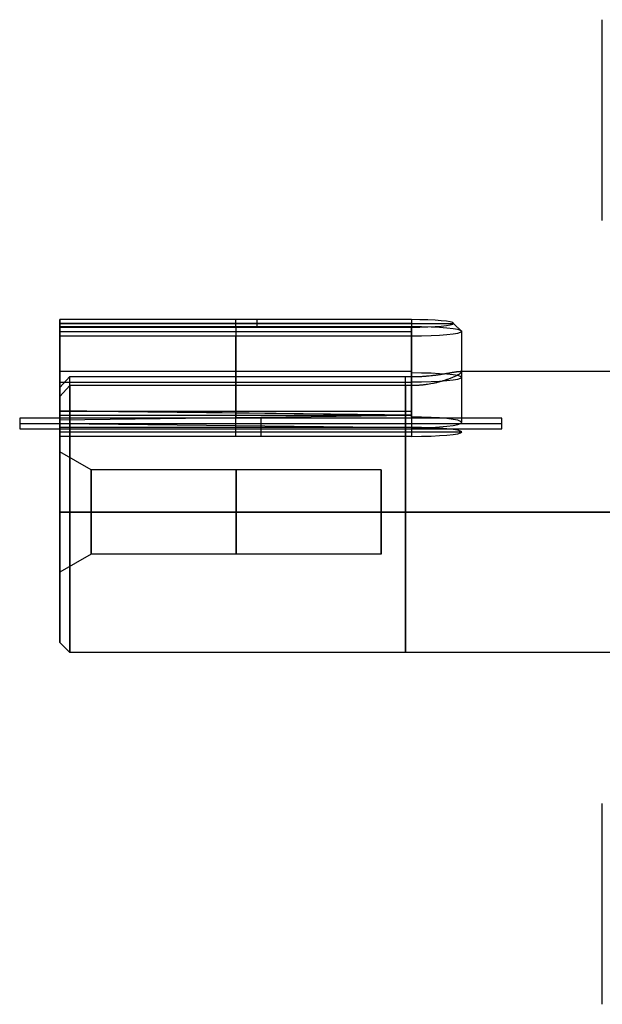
# Model space of a CAD drawing. Extents: x -34 to 105, y -36 to 75.
# Tile 1 of 28: x -34 to -5, y -24 to 24. Entities that reach past the tile are written whole.
import ezdxf

# ---------------------------------------------------------------- set-up
doc = ezdxf.new("R2010")
doc.units = 0
doc.layers.add('DEFAULT', color=7, linetype='CONTINUOUS')

msp = doc.modelspace()

# ---------------------------------------------------------------- linework, layer by layer
at = {"layer": 'DEFAULT'}
for p, q in [((-5.4, 14.5), (-5.4, 24.5)), ((-14.9, 9.575, -1.252), (-32.4, 9.575, -1.252)), ((-32.4, 9.575, -1.252), (-32.4, 9.2, 2.931)), ((-32.4, 9.212, -1.686), (-32.4, 9.575, -1.252)), ((-32.4, 4.493, 0.617), (-32.4, 9.407, 0.617)), ((-32.4, 9.393, -1.469), (-14.9, 9.393, -1.469)), ((-32.4, 9.387, 0.84), (-12.8, 9.387, 0.84)), ((-23.65, 9.212, -1.686), (-23.65, 9.575, -1.252)), ((-22.6, 9.575, -1.252), (-22.6, 9.2, 2.931)), ((-14.9, 9.575, -1.252), (-14.9, 9.212, -1.686)), ((-14.9, 9.575, -1.252), (-14.9, 9.212, -1.686)), ((-12.8, 9.387, 0.84), (-12.4, 8.989, 0.804)), ((-32.4, 5.029, -2.06), (-32.4, 9.212, -1.686)), ((-14.9, 9.212, -1.686), (-32.4, 9.212, -1.686)), ((-32.4, 9.2, 2.931), (-14.9, 9.2, 2.931)), ((-32.4, 9.2, 2.931), (-32.4, 8.766, 3.294)), ((-32.4, 8.983, 3.113), (-14.9, 8.983, 3.113)), ((-23.65, 9.212, -1.686), (-23.65, 4.929, -2.069)), ((-23.65, 9.2, 2.931), (-23.65, 8.766, 3.294)), ((-14.9, 4.829, -2.078), (-14.9, 9.212, -1.686)), ((-14.9, 4.73, -2.087), (-14.9, 9.212, -1.686)), ((-14.9, 9.2, 2.931), (-14.9, 8.766, 3.294)), ((-12.4, 4.457, 0.399), (-12.4, 8.989, 0.804)), ((-32.4, 8.766, 3.294), (-32.4, 4.402, 2.703)), ((-32.4, 8.766, 3.294), (-14.9, 8.766, 3.294)), ((-32.4, 4.384, 2.902), (-32.4, 8.766, 3.294)), ((-23.65, 4.284, 2.893), (-23.65, 8.766, 3.294)), ((-14.9, 8.766, 3.294), (-14.9, 4.185, 2.884)), ((-32.4, 7.013, -1.883), (-14.9, 7.013, -1.883)), ((-32.4, 6.988, 3.053), (-32.4, 6.988, -1.885)), ((-13.414, 6.857, -1.406), (-13.375, 6.864, -1.375)), ((-13.375, 6.864, -1.375), (-13.335, 6.87, -1.343)), ((-13.335, 6.87, -1.343), (-13.295, 6.876, -1.309)), ((-13.295, 6.876, -1.309), (-13.255, 6.883, -1.274)), ((-13.255, 6.883, -1.274), (-13.215, 6.89, -1.238)), ((-13.215, 6.89, -1.238), (-13.175, 6.896, -1.2)), ((-13.175, 6.896, -1.2), (-13.135, 6.903, -1.16)), ((-13.135, 6.903, -1.16), (-13.095, 6.91, -1.119)), ((-13.095, 6.91, -1.119), (-13.056, 6.917, -1.076)), ((-13.056, 6.917, -1.076), (-13.016, 6.924, -1.031)), ((-13.016, 6.924, -1.031), (-12.976, 6.931, -0.984)), ((-12.976, 6.931, -0.984), (-12.937, 6.937, -0.934)), ((-12.937, 6.937, -0.934), (-12.897, 6.944, -0.882)), ((-12.897, 6.944, -0.882), (-12.858, 6.951, -0.827)), ((-12.858, 6.951, -0.827), (-12.818, 6.958, -0.769)), ((-12.818, 6.958, -0.769), (-12.779, 6.964, -0.707)), ((-12.779, 6.964, -0.707), (-12.74, 6.971, -0.641)), ((-12.74, 6.971, -0.641), (-12.701, 6.977, -0.571)), ((-12.701, 6.977, -0.571), (-12.662, 6.982, -0.495)), ((-12.662, 6.982, -0.495), (-12.643, 6.985, -0.455)), ((-12.643, 6.985, -0.455), (-12.624, 6.988, -0.413)), ((-12.624, 6.988, -0.413), (-12.605, 6.99, -0.37)), ((-12.605, 6.99, -0.37), (-12.586, 6.993, -0.324)), ((-12.586, 6.993, -0.324), (-12.567, 6.995, -0.276)), ((-12.567, 6.995, -0.276), (-12.548, 6.996, -0.225)), ((-12.548, 6.996, -0.225), (-12.529, 6.998, -0.172)), ((-12.512, 6.867, 1.356), (-12.53, 6.856, 1.412)), ((-12.529, 6.998, -0.172), (-12.511, 6.999, -0.114)), ((-12.493, 6.879, 1.296), (-12.512, 6.867, 1.356)), ((-12.511, 6.999, -0.114), (-12.493, 7, -0.053)), ((-12.493, 7, -0.053), (-12.475, 7, 0.014)), ((-12.476, 6.891, 1.231), (-12.493, 6.879, 1.296)), ((1.5, 7), (-12.479, 7)), ((-12.459, 6.903, 1.159), (-12.476, 6.891, 1.231)), ((-12.475, 7, 0.014), (-12.458, 6.999, 0.087)), ((-12.45, 6.91, 1.121), (-12.459, 6.903, 1.159)), ((-12.458, 6.999, 0.087), (-12.45, 6.999, 0.127)), ((-12.45, 6.999, 0.127), (-12.442, 6.998, 0.168)), ((-12.442, 6.916, 1.08), (-12.45, 6.91, 1.121)), ((-12.442, 6.998, 0.168), (-12.434, 6.997, 0.213)), ((-12.434, 6.923, 1.036), (-12.442, 6.916, 1.08)), ((-12.434, 6.997, 0.213), (-12.426, 6.995, 0.26)), ((-12.427, 6.93, 0.989), (-12.434, 6.923, 1.036)), ((-12.42, 6.937, 0.939), (-12.427, 6.93, 0.989)), ((-12.426, 6.995, 0.26), (-12.419, 6.993, 0.311)), ((-12.414, 6.944, 0.885), (-12.42, 6.937, 0.939)), ((-12.419, 6.993, 0.311), (-12.413, 6.99, 0.366)), ((-12.408, 6.951, 0.827), (-12.414, 6.944, 0.885)), ((-12.413, 6.99, 0.366), (-12.408, 6.987, 0.425)), ((-12.408, 6.987, 0.425), (-12.404, 6.983, 0.488)), ((-12.404, 6.958, 0.764), (-12.408, 6.951, 0.827)), ((-12.404, 6.983, 0.488), (-12.401, 6.978, 0.556)), ((-12.401, 6.965, 0.697), (-12.404, 6.958, 0.764)), ((-12.401, 6.978, 0.556), (-12.4, 6.972, 0.627)), ((-12.4, 6.972, 0.627), (-12.401, 6.965, 0.697)), ((-32.4, 6.199, -1.955), (-31.9, 6.735, -1.907)), ((-32.4, 6.467, 3.089), (-14.9, 6.467, 3.089)), ((-31.9, 6.735, -1.907), (-14.9, 6.735, -1.907)), ((-14.9, 6.735, -1.907), (-14.82, 6.735, -1.906)), ((-14.82, 6.735, -1.906), (-14.739, 6.737, -1.902)), ((-14.739, 6.737, -1.902), (-14.659, 6.738, -1.896)), ((-14.659, 6.738, -1.896), (-14.578, 6.741, -1.886)), ((-14.578, 6.741, -1.886), (-14.538, 6.743, -1.881)), ((-14.538, 6.743, -1.881), (-14.498, 6.744, -1.874)), ((-14.498, 6.744, -1.874), (-14.458, 6.746, -1.867)), ((-14.458, 6.746, -1.867), (-14.417, 6.749, -1.859)), ((-14.417, 6.749, -1.859), (-14.377, 6.751, -1.851)), ((-14.377, 6.751, -1.851), (-14.337, 6.753, -1.842)), ((-14.337, 6.753, -1.842), (-14.297, 6.756, -1.832)), ((-14.297, 6.756, -1.832), (-14.257, 6.759, -1.821)), ((-14.257, 6.759, -1.821), (-14.217, 6.762, -1.81)), ((-14.217, 6.762, -1.81), (-14.176, 6.765, -1.798)), ((-14.176, 6.765, -1.798), (-14.136, 6.769, -1.785)), ((-14.136, 6.769, -1.785), (-14.096, 6.772, -1.771)), ((-14.096, 6.772, -1.771), (-14.016, 6.78, -1.741)), ((-14.016, 6.78, -1.741), (-13.935, 6.788, -1.708)), ((-13.935, 6.377, 2.886), (-14.016, 6.363, 2.917)), ((-13.935, 6.788, -1.708), (-13.855, 6.797, -1.672)), ((-13.855, 6.393, 2.852), (-13.935, 6.377, 2.886)), ((-13.855, 6.797, -1.672), (-13.815, 6.802, -1.653)), ((-13.815, 6.401, 2.834), (-13.855, 6.393, 2.852)), ((-13.815, 6.802, -1.653), (-13.775, 6.807, -1.633)), ((-13.775, 6.409, 2.815), (-13.815, 6.401, 2.834)), ((-13.775, 6.807, -1.633), (-13.735, 6.812, -1.611)), ((-13.735, 6.418, 2.795), (-13.775, 6.409, 2.815)), ((-13.735, 6.812, -1.611), (-13.695, 6.817, -1.589)), ((-13.695, 6.427, 2.774), (-13.735, 6.418, 2.795)), ((-13.695, 6.817, -1.589), (-13.655, 6.823, -1.566)), ((-13.655, 6.436, 2.753), (-13.695, 6.427, 2.774)), ((-13.655, 6.823, -1.566), (-13.615, 6.828, -1.542)), ((-13.615, 6.446, 2.73), (-13.655, 6.436, 2.753)), ((-13.615, 6.828, -1.542), (-13.575, 6.834, -1.517)), ((-13.575, 6.456, 2.706), (-13.615, 6.446, 2.73)), ((-13.575, 6.834, -1.517), (-13.534, 6.839, -1.491)), ((-13.534, 6.466, 2.682), (-13.575, 6.456, 2.706)), ((-13.534, 6.839, -1.491), (-13.494, 6.845, -1.464)), ((-13.494, 6.477, 2.656), (-13.534, 6.466, 2.682)), ((-13.494, 6.845, -1.464), (-13.454, 6.851, -1.435)), ((-13.454, 6.488, 2.629), (-13.494, 6.477, 2.656)), ((-13.454, 6.851, -1.435), (-13.414, 6.857, -1.406)), ((-13.414, 6.499, 2.601), (-13.454, 6.488, 2.629)), ((-13.375, 6.511, 2.572), (-13.414, 6.499, 2.601)), ((-13.335, 6.523, 2.541), (-13.375, 6.511, 2.572)), ((-13.295, 6.535, 2.509), (-13.335, 6.523, 2.541)), ((-13.255, 6.548, 2.476), (-13.295, 6.535, 2.509)), ((-13.215, 6.561, 2.441), (-13.255, 6.548, 2.476)), ((-13.175, 6.574, 2.405), (-13.215, 6.561, 2.441)), ((-13.135, 6.588, 2.367), (-13.175, 6.574, 2.405)), ((-13.095, 6.602, 2.328), (-13.135, 6.588, 2.367)), ((-13.056, 6.616, 2.287), (-13.095, 6.602, 2.328)), ((-13.016, 6.631, 2.243), (-13.056, 6.616, 2.287)), ((-12.976, 6.646, 2.198), (-13.016, 6.631, 2.243)), ((-12.937, 6.661, 2.151), (-12.976, 6.646, 2.198)), ((-12.897, 6.677, 2.101), (-12.937, 6.661, 2.151)), ((-12.858, 6.694, 2.048), (-12.897, 6.677, 2.101)), ((-12.819, 6.711, 1.992), (-12.858, 6.694, 2.048)), ((-12.779, 6.728, 1.932), (-12.819, 6.711, 1.992)), ((-12.74, 6.746, 1.869), (-12.779, 6.728, 1.932)), ((-12.701, 6.764, 1.801), (-12.74, 6.746, 1.869)), ((-12.663, 6.784, 1.727), (-12.701, 6.764, 1.801)), ((-12.643, 6.793, 1.688), (-12.663, 6.784, 1.727)), ((-12.624, 6.803, 1.648), (-12.643, 6.793, 1.688)), ((-12.605, 6.813, 1.605), (-12.624, 6.803, 1.648)), ((-12.586, 6.824, 1.561), (-12.605, 6.813, 1.605)), ((-12.567, 6.834, 1.514), (-12.586, 6.824, 1.561)), ((-12.548, 6.845, 1.465), (-12.567, 6.834, 1.514)), ((-12.53, 6.856, 1.412), (-12.548, 6.845, 1.465)), ((-31.9, 6.29, 3.073), (-32.4, 5.753, 3.025)), ((-32.4, 6.199, -1.955), (-32.4, 4.207, -2.134)), ((-14.9, 6.29, 3.073), (-31.9, 6.29, 3.073)), ((-23.65, 3.761, 2.846), (-23.65, 6.29, 3.073)), ((-14.82, 6.29, 3.071), (-14.9, 6.29, 3.073)), ((-14.9, 6.29, 3.073), (-14.9, 3.761, 2.846)), ((-14.739, 6.292, 3.068), (-14.82, 6.29, 3.071)), ((-14.659, 6.295, 3.062), (-14.739, 6.292, 3.068)), ((-14.578, 6.299, 3.053), (-14.659, 6.295, 3.062)), ((-14.538, 6.302, 3.048), (-14.578, 6.299, 3.053)), ((-14.498, 6.305, 3.042), (-14.538, 6.302, 3.048)), ((-14.458, 6.308, 3.035), (-14.498, 6.305, 3.042)), ((-14.417, 6.311, 3.028), (-14.458, 6.308, 3.035)), ((-14.377, 6.315, 3.02), (-14.417, 6.311, 3.028)), ((-14.337, 6.319, 3.011), (-14.377, 6.315, 3.02)), ((-14.297, 6.324, 3.002), (-14.337, 6.319, 3.011)), ((-14.257, 6.328, 2.992), (-14.297, 6.324, 3.002)), ((-14.216, 6.333, 2.981), (-14.257, 6.328, 2.992)), ((-14.176, 6.339, 2.97), (-14.216, 6.333, 2.981)), ((-14.136, 6.344, 2.958), (-14.176, 6.339, 2.97)), ((-14.096, 6.35, 2.945), (-14.136, 6.344, 2.958)), ((-14.016, 6.363, 2.917), (-14.096, 6.35, 2.945)), ((-32.4, 3.761, 2.846), (-32.4, 5.753, 3.025)), ((-14.9, 4.812, -1.879), (-32.4, 5.029, -2.06)), ((-32.4, 4.595, -1.697), (-32.4, 5.029, -2.06)), ((-32.4, 5.029, -2.06), (-14.9, 4.829, -2.078)), ((-32.4, 5.025, 2.96), (-14.9, 5.025, 2.96)), ((-23.65, 4.92, -1.969), (-23.65, 4.703, -1.788)), ((-34.401, 4.676, -2.613), (-34.401, 4.14, 3.385)), ((-10.399, 4.676, -2.613), (-34.401, 4.676, -2.613)), ((-32.4, 4.595, -1.697), (-14.9, 4.812, -1.879)), ((-32.4, 4.812, -1.879), (-14.9, 4.812, -1.879)), ((-32.4, 4.402, 2.703), (-32.4, 4.595, -1.697)), ((-22.4, 4.676, -2.613), (-22.4, 4.14, 3.385)), ((-14.9, 4.73, -2.087), (-14.9, 4.829, -2.078)), ((-10.399, 4.14, 3.385), (-10.399, 4.676, -2.613)), ((-34.401, 4.408, 0.386), (-10.399, 4.408, 0.386)), ((-34.401, 4.14, 3.385), (-10.399, 4.14, 3.385)), ((-14.9, 4.185, 2.884), (-32.4, 4.384, 2.902)), ((-14.9, 4.207, -2.134), (-32.4, 4.207, -2.134)), ((-32.4, 4.207, -2.134), (-32.4, 3.761, 2.846)), ((-32.4, 3), (-32.4, 4.016)), ((-32.4, 3.984, 0.356), (-12.4, 3.984, 0.356)), ((-22.4, 4.207, -2.134), (-22.4, 3.761, 2.846)), ((-14.9, 3.761, 2.846), (-32.4, 3.761, 2.846)), ((-30.841, 2.1), (-32.4, 3)), ((-16.4, 2.1), (-30.841, 2.1)), ((-32.4, 0, -3), (-30.841, 0, -2.1)), ((-30.841, 0, 2.1), (-32.4, 0, 3)), ((-32.4, 0, 6.5), (-31.9, 0, 7)), ((-32.4, 0, -6.5), (-31.9, 0, -7)), ((1.5, 0, -7), (-31.9, 0, -7)), ((-31.9, 0, 7), (1.5, 0, 7)), ((-30.841, 0, -2.1), (-16.4, 0, -2.1)), ((-16.4, 0, 2.1), (-30.841, 0, 2.1)), ((-32.4, -0.151, 6.498), (-32.4, -0.151, 2.996)), ((-32.4, -0.151, -2.996), (-32.4, -0.151, -6.498)), ((-5.4, 0, -24.5), (-5.4, 0, -14.5)), ((-5.4, 0, 14.5), (-5.4, 0, 24.5)), ((-30.841, -2.1), (-32.4, -3)), ((-16.4, -2.1), (-30.841, -2.1)), ((-32.4, -6.5), (-32.4, -3)), ((-32.4, -6.5), (-31.9, -7)), ((1.5, -7), (-31.9, -7)), ((-5.4, -24.5), (-5.4, -14.5))]:
    msp.add_line(p, q, dxfattribs=at)
at = {"layer": 'DEFAULT', "extrusion": (-4.71095e-18, 0.996022, 0.089108)}
msp.add_arc((14.9, 0, 9.425), 2.1, 90, 270, dxfattribs=at)
at = {"layer": 'DEFAULT', "extrusion": (-5.85043e-16, 0.996022, 0.089108)}
msp.add_arc((14.9, 0, 9.025), 2.5, 90, 270, dxfattribs=at)
at = {"layer": 'DEFAULT', "extrusion": (0, 0.996022, 0.089108)}
msp.add_arc((14.9, 0, 6.725), 2.5, 90, 270, dxfattribs=at)
at = {"layer": 'DEFAULT', "extrusion": (1, 8.46601e-13, 1.63276e-13)}
msp.add_arc((0, 0, -31.9), 7, 270, 344.1875, dxfattribs=at)
at = {"layer": 'DEFAULT', "extrusion": (1, 0, 0)}
for centre, radius, start, end in [((0, 0, -15.2), 7, 270, 344.1875), ((0, 0, -15.2), 7, 26.0371, 90), ((0, 0, -23.621), 2.1, 270, 90), ((0, 0, -16.4), 2.1, 270, 90), ((0, 0, -23.621), 2.1, 90, 270), ((0, 0, -16.4), 2.1, 90, 270), ((0, 0, -15.2), 7, 90, 270)]:
    msp.add_arc(centre, radius, start, end, dxfattribs=at)
at = {"layer": 'DEFAULT', "extrusion": (1, 3.59249e-12, -9.85804e-12)}
msp.add_arc((0, 0, -32.4), 6.5, 270, 342.4924, dxfattribs=at)
at = {"layer": 'DEFAULT', "extrusion": (1, -1.03245e-12, -3.20034e-12)}
msp.add_arc((0, 0, -31.9), 7, 26.0371, 90, dxfattribs=at)
at = {"layer": 'DEFAULT', "extrusion": (1, 4.35974e-12, 1.64242e-11)}
msp.add_arc((0, 0, -32.4), 6.5, 27.7322, 90, dxfattribs=at)
at = {"layer": 'DEFAULT', "extrusion": (-2.49527e-16, 0.994041, 0.109007)}
msp.add_arc((14.9, -0.089, 4.474), 2.5, 90, 270, dxfattribs=at)
at = {"layer": 'DEFAULT', "extrusion": (-7.99361e-17, 0.996022, 0.089108)}
msp.add_arc((14.9, 0, 4), 2.5, 90, 270, dxfattribs=at)
at = {"layer": 'DEFAULT', "extrusion": (1, 0, 1.18424e-15)}
msp.add_arc((0, 0, -32.4), 3, 270, 90, dxfattribs=at)
at = {"layer": 'DEFAULT', "extrusion": (1, -8.45884e-15, 8.45884e-16)}
msp.add_arc((0, 0, -30.841), 2.1, 270, 90, dxfattribs=at)
at = {"layer": 'DEFAULT', "extrusion": (1, 0, -1.18424e-15)}
msp.add_arc((0, 0, -32.4), 3, 90, 270, dxfattribs=at)
at = {"layer": 'DEFAULT', "extrusion": (1, 0, -5.46571e-16)}
msp.add_arc((0, 0, -32.4), 6.5, 90, 270, dxfattribs=at)
at = {"layer": 'DEFAULT', "extrusion": (1, 8.45884e-15, -8.45884e-16)}
msp.add_arc((0, 0, -30.841), 2.1, 90, 270, dxfattribs=at)
at = {"layer": 'DEFAULT', "extrusion": (1, 0, -2.53765e-16)}
msp.add_arc((0, 0, -31.9), 7, 90, 270, dxfattribs=at)

doc.saveas('drawing.dxf')
